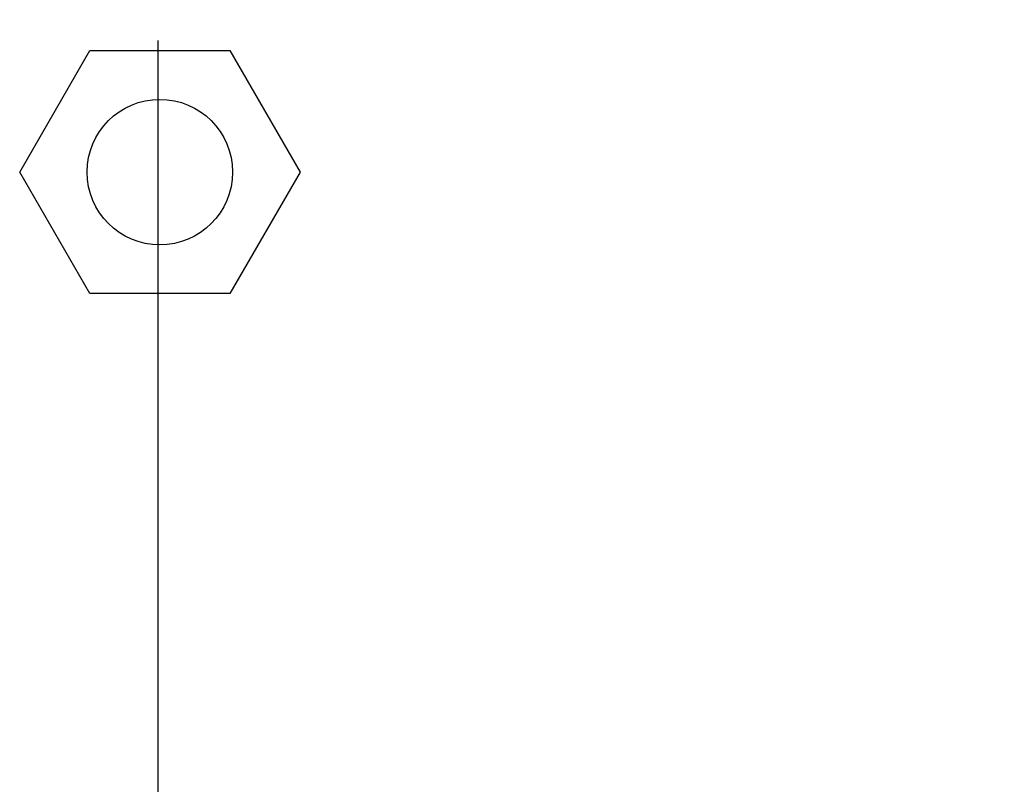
# Model space of a CAD drawing. Header units: inches. Extents: x 0 to 34, y 0 to 22.
# Tile 36 of 43: x 26.731 to 27.11, y 14.278 to 14.572. Entities that reach past the tile are written whole.
import ezdxf

# ---------------------------------------------------------------- set-up
doc = ezdxf.new("R2010")
doc.units = ezdxf.units.IN
doc.header["$LTSCALE"] = 1.87
doc.header["$MEASUREMENT"] = 0
doc.layers.get('0').update_dxf_attribs({"linetype": 'CONTINUOUS'})
doc.layers.add('DIMENSIONS', color=7, linetype='CONTINUOUS')
doc.styles.get("Standard").update_dxf_attribs({"font": 'txt', "width": 0.8})
doc.dimstyles.new('DIMSTYLE_1', dxfattribs={"dimtxt": 0.125, "dimasz": 0.18, "dimexe": 0.18, "dimexo": 0.0625, "dimgap": 0.09, "dimtad": 0, "dimtih": 1, "dimtoh": 1, "dimlfac": 2, "dimzin": 4, "dimdsep": 46, "dimtxsty": 'STANDARD', "dimblk": '_FILLED', "dimblk1": '_FILLED', "dimblk2": '_FILLED', "dimcen": 0.09, "dimadec": 0, "dimazin": 0, "dimtfac": 1, "dimtofl": 0, "dimtmove": 0, "dimatfit": 3, "dimldrblk": '_FILLED', "dimfxl": 1, "dimtolj": 1, "dimtzin": 4, "dimarcsym": 0})

# ---------------------------------------------------------------- blocks, each defined once
blk = doc.blocks.new('_FILLED')
at = {"color": 0, "linetype": 'BYBLOCK'}
blk.add_solid([(0, 0), (-1, 0.1736), (-1, -0.1736)], dxfattribs=at)
blk = doc.blocks.new('*D12')
at = {"layer": 'DIMENSIONS', "color": 2, "linetype": 'CONTINUOUS'}
for p, q in [((26.78424, 14.5644), (26.78424, 11.5897)), ((29.34624, 14.37534), (29.34624, 11.5897)), ((26.78424, 11.7147), (27.39024, 11.7147)), ((29.34624, 11.7147), (28.74024, 11.7147))]:
    blk.add_line(p, q, dxfattribs=at)
at = {"layer": 'DIMENSIONS', "color": 2, "linetype": 'CONTINUOUS', "xscale": 0.18, "yscale": 0.18, "zscale": 0.18, "rotation": 180}
blk.add_blockref('_FILLED', (26.78424, 11.7147), dxfattribs=at)
at = {"layer": 'DIMENSIONS', "color": 2, "linetype": 'CONTINUOUS', "xscale": 0.18, "yscale": 0.18, "zscale": 0.18}
blk.add_blockref('_FILLED', (29.34624, 11.7147), dxfattribs=at)
at = {"layer": 'DIMENSIONS', "color": 2, "linetype": 'CONTINUOUS', "insert": (28.06524, 11.7772), "char_height": 0.125, "width": 1.225, "attachment_point": 2, "line_spacing_factor": 0.9}
blk.add_mtext('5.12{\\Ftxt.shx;\\W1.000000;\\H0.125000; }[130.2]', dxfattribs=at)
blk = doc.blocks.new('*D15')
at = {"layer": 'DIMENSIONS', "color": 2, "linetype": 'CONTINUOUS'}
for p, q in [((26.97179, 14.75195), (30.97124, 14.75195)), ((30.84624, 14.75195), (30.84624, 14.03958)), ((30.84624, 12.7147), (30.84624, 13.60208)), ((29.29774, 12.7147), (30.97124, 12.7147))]:
    blk.add_line(p, q, dxfattribs=at)
at = {"layer": 'DIMENSIONS', "color": 2, "linetype": 'CONTINUOUS', "xscale": 0.18, "yscale": 0.18, "zscale": 0.18}
for p, rotation in [((30.84624, 14.75195), 90), ((30.84624, 12.7147), 270)]:
    blk.add_blockref('_FILLED', p, dxfattribs=dict(at, rotation=rotation))
at = {"layer": 'DIMENSIONS', "color": 2, "linetype": 'CONTINUOUS', "insert": (30.69624, 13.97708), "char_height": 0.125, "width": 0.7, "attachment_point": 2, "line_spacing_factor": 0.9}
blk.add_mtext('4.07\\P[103.5]', dxfattribs=at)

msp = doc.modelspace()

# ---------------------------------------------------------------- linework, layer by layer
at = {"color": 7, "linetype": 'CONTINUOUS'}
for p, q in [((26.7311, 14.51376), (26.75809, 14.5605)), ((26.75809, 14.5605), (26.81207, 14.5605)), ((26.81207, 14.5605), (26.83906, 14.51376)), ((26.75809, 14.467), (26.7311, 14.51376)), ((26.83906, 14.51376), (26.81207, 14.467)), ((26.81207, 14.467), (26.75809, 14.467))]:
    msp.add_line(p, q, dxfattribs=at)
msp.add_circle((26.78508, 14.51376), 0.028, dxfattribs=at)

# ---------------------------------------------------------------- dimensions: what is measured, and where the dimension line sits
at = {"layer": 'DIMENSIONS', "color": 2, "linetype": 'CONTINUOUS'}
for base, p1, p2, angle, picture, middle in [((30.84624, 12.7147), (26.97179, 14.75195), (29.29774, 12.7147), 270, '*D15', (30.72124, 13.82083)), ((26.78424, 11.7147), (29.34624, 14.37534), (26.78424, 14.5644), 180, '*D12', (27.94024, 11.7147))]:
    dim = msp.add_linear_dim(base=base, p1=p1, p2=p2, angle=angle, dimstyle='DIMSTYLE_1', dxfattribs=at)
    dim.commit()
    dim.dimension.update_dxf_attribs({"geometry": picture, "text_midpoint": middle, "dimtype": 160})

doc.saveas('drawing.dxf')
